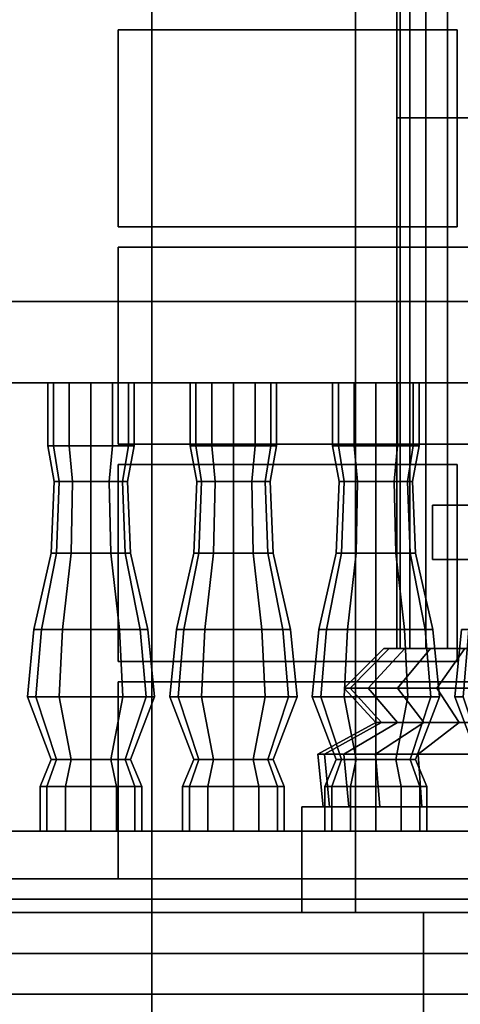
# Model space of a CAD drawing. Header units: metres. Extents: x -34.5 to -0.5, y 0 to 14.7.
# Tile 27 of 74: x -22.195 to -21.546, y 0.765 to 2.215. Entities that reach past the tile are written whole.
import ezdxf

# ---------------------------------------------------------------- set-up
doc = ezdxf.new("R2010")
doc.units = ezdxf.units.M
for name, color, linetype in [('GRANITE', 8, 'Continuous'), ('INTERIOR_FLOOR', 8, 'Continuous'), ('INTERIOR_WALL', 8, 'Continuous'), ('PLASTER', 8, 'Continuous'), ('RUSTIC', 8, 'Continuous'), ('STUCCO', 8, 'Continuous')]:
    doc.layers.add(name, color=color, linetype=linetype)

msp = doc.modelspace()

# ---------------------------------------------------------------- linework, layer by layer
at = {"layer": 'GRANITE'}
for points in [[(-10, 0.84), (-26, 0.84), (-26, 0.9), (-10, 0.9)], [(-26, 0.84), (-10, 0.84), (-10, 0.9), (-26, 0.9)], [(-13, 0), (-23, 0), (-23, 0.9), (-13, 0.9)], [(-23, 0), (-13, 0), (-13, 0.9), (-23, 0.9)], [(-14.4, 0), (-21.6, 0), (-21.6, 0.9), (-14.4, 0.9)], [(-21.6, 0), (-14.4, 0), (-14.4, 0.9), (-21.6, 0.9)]]:
    msp.add_lwpolyline(points, close=True, dxfattribs=at)
at = {"layer": 'INTERIOR_FLOOR'}
for points in [[(-6.45, 0.9), (-29.55, 0.9), (-29.55, 0.92), (-6.45, 0.92)], [(-29.55, 0.9), (-6.45, 0.9), (-6.45, 0.92), (-29.55, 0.92)]]:
    msp.add_lwpolyline(points, close=True, dxfattribs=at)
at = {"layer": 'INTERIOR_WALL'}
for points in [[(-6.45, 0.9), (-29.55, 0.9), (-29.55, 7.6), (-6.45, 7.6)], [(-29.55, 0.9), (-6.45, 0.9), (-6.45, 7.6), (-29.55, 7.6)]]:
    msp.add_lwpolyline(points, close=True, dxfattribs=at)
at = {"layer": 'PLASTER'}
for points in [[(-21.7, 0.9), (-22, 0.9), (-22, 7.9), (-21.7, 7.9)], [(-22, 0.9), (-21.7, 0.9), (-21.7, 7.9), (-22, 7.9)], [(-22, 0.9), (-22.6333, 0.9), (-22.6333, 4.5), (-22, 4.5)], [(-22.6333, 0.9), (-22, 0.9), (-22, 4.5), (-22.6333, 4.5)], [(-21.3667, 0.9), (-22.6333, 0.9), (-22.6333, 4.5), (-21.3667, 4.5)], [(-22.6333, 0.9), (-21.3667, 0.9), (-21.3667, 4.5), (-22.6333, 4.5)], [(-21.3667, 0.9), (-22, 0.9), (-22, 4.5), (-21.3667, 4.5)], [(-22, 0.9), (-21.3667, 0.9), (-21.3667, 4.5), (-22, 4.5)]]:
    msp.add_lwpolyline(points, close=True, dxfattribs=at)
at = {"layer": 'RUSTIC'}
for points in [[(-6, 0), (-30, 0), (-30, 0.9), (-6, 0.9)], [(-30, 0), (-6, 0), (-6, 0.9), (-30, 0.9)], [(-10, 0), (-26, 0), (-26, 0.9), (-10, 0.9)], [(-26, 0), (-10, 0), (-10, 0.9), (-26, 0.9)], [(-14, 0), (-22, 0), (-22, 0.9), (-14, 0.9)], [(-22, 0), (-14, 0), (-14, 0.9), (-22, 0.9)]]:
    msp.add_lwpolyline(points, close=True, dxfattribs=at)
at = {"layer": 'STUCCO'}
for points in [[(-21.6341, 2.0707), (-21.6389, 2.0707), (-21.6389, 2.8525), (-21.6341, 2.8525)], [(-21.6389, 2.0707), (-21.6341, 2.0707), (-21.6341, 2.8525), (-21.6389, 2.8525)], [(-21.6199, 2.0707), (-21.6341, 2.0707), (-21.6341, 2.8525), (-21.6199, 2.8525)], [(-21.6341, 2.0707), (-21.6199, 2.0707), (-21.6199, 2.8525), (-21.6341, 2.8525)], [(-21.5965, 2.0707), (-21.6199, 2.0707), (-21.6199, 2.8525), (-21.5965, 2.8525)], [(-21.6199, 2.0707), (-21.5965, 2.0707), (-21.5965, 2.8525), (-21.6199, 2.8525)], [(-21.5646, 2.0707), (-21.5965, 2.0707), (-21.5965, 2.8525), (-21.5646, 2.8525)], [(-21.5965, 2.0707), (-21.5646, 2.0707), (-21.5646, 2.8525), (-21.5965, 2.8525)], [(-21.525, 2.0707), (-21.5646, 2.0707), (-21.5646, 2.8525), (-21.525, 2.8525)], [(-21.5646, 2.0707), (-21.525, 2.0707), (-21.525, 2.8525), (-21.5646, 2.8525)], [(-21.55, 1.91), (-22.05, 1.91), (-22.05, 2.2), (-21.55, 2.2)], [(-22, 1.91), (-22.05, 1.91), (-22.05, 2.2), (-22, 2.2)], [(-22.05, 1.91), (-21.55, 1.91), (-21.55, 2.2), (-22.05, 2.2)], [(-22.05, 1.91), (-22, 1.91), (-22, 2.2), (-22.05, 2.2)], [(-21.6341, 1.2889), (-21.6389, 1.2889), (-21.6389, 2.0707), (-21.6341, 2.0707)], [(-21.6389, 1.2889), (-21.6341, 1.2889), (-21.6341, 2.0707), (-21.6389, 2.0707)], [(-21.6199, 1.2889), (-21.6341, 1.2889), (-21.6341, 2.0707), (-21.6199, 2.0707)], [(-21.6341, 1.2889), (-21.6199, 1.2889), (-21.6199, 2.0707), (-21.6341, 2.0707)], [(-21.5965, 1.2889), (-21.6199, 1.2889), (-21.6199, 2.0707), (-21.5965, 2.0707)], [(-21.6199, 1.2889), (-21.5965, 1.2889), (-21.5965, 2.0707), (-21.6199, 2.0707)], [(-21.5646, 1.2889), (-21.5965, 1.2889), (-21.5965, 2.0707), (-21.5646, 2.0707)], [(-21.5965, 1.2889), (-21.5646, 1.2889), (-21.5646, 2.0707), (-21.5965, 2.0707)], [(-21.525, 1.2889), (-21.5646, 1.2889), (-21.5646, 2.0707), (-21.525, 2.0707)], [(-21.5646, 1.2889), (-21.525, 1.2889), (-21.525, 2.0707), (-21.5646, 2.0707)], [(-21.3, 1.59), (-22.05, 1.59), (-22.05, 1.88), (-21.3, 1.88)], [(-22, 1.59), (-22.05, 1.59), (-22.05, 1.88), (-22, 1.88)], [(-22.05, 1.59), (-21.3, 1.59), (-21.3, 1.88), (-22.05, 1.88)], [(-22.05, 1.59), (-22, 1.59), (-22, 1.88), (-22.05, 1.88)], [(-20, 1.68), (-25.9, 1.68), (-25.9, 1.8), (-20, 1.8)], [(-25.9, 1.68), (-20, 1.68), (-20, 1.8), (-25.9, 1.8)], [(-22.1452, 1.5876), (-22.1537, 1.5876), (-22.1537, 1.68), (-22.1452, 1.68)], [(-22.1537, 1.5876), (-22.1452, 1.5876), (-22.1452, 1.68), (-22.1537, 1.68)], [(-22.1219, 1.5876), (-22.1452, 1.5876), (-22.1452, 1.68), (-22.1219, 1.68)], [(-22.1452, 1.5876), (-22.1219, 1.5876), (-22.1219, 1.68), (-22.1452, 1.68)], [(-22.09, 1.5876), (-22.1219, 1.5876), (-22.1219, 1.68), (-22.09, 1.68)], [(-22.1219, 1.5876), (-22.09, 1.5876), (-22.09, 1.68), (-22.1219, 1.68)], [(-22.0581, 1.5876), (-22.09, 1.5876), (-22.09, 1.68), (-22.0581, 1.68)], [(-22.09, 1.5876), (-22.0581, 1.5876), (-22.0581, 1.68), (-22.09, 1.68)], [(-22.0348, 1.5876), (-22.0581, 1.5876), (-22.0581, 1.68), (-22.0348, 1.68)], [(-22.0581, 1.5876), (-22.0348, 1.5876), (-22.0348, 1.68), (-22.0581, 1.68)], [(-22.0263, 1.5876), (-22.0348, 1.5876), (-22.0348, 1.68), (-22.0263, 1.68)], [(-22.0348, 1.5876), (-22.0263, 1.5876), (-22.0263, 1.68), (-22.0348, 1.68)], [(-21.9352, 1.5876), (-21.9438, 1.5876), (-21.9438, 1.68), (-21.9352, 1.68)], [(-21.9438, 1.5876), (-21.9352, 1.5876), (-21.9352, 1.68), (-21.9438, 1.68)], [(-21.9119, 1.5876), (-21.9352, 1.5876), (-21.9352, 1.68), (-21.9119, 1.68)], [(-21.9352, 1.5876), (-21.9119, 1.5876), (-21.9119, 1.68), (-21.9352, 1.68)], [(-21.88, 1.5876), (-21.9119, 1.5876), (-21.9119, 1.68), (-21.88, 1.68)], [(-21.9119, 1.5876), (-21.88, 1.5876), (-21.88, 1.68), (-21.9119, 1.68)], [(-21.8481, 1.5876), (-21.88, 1.5876), (-21.88, 1.68), (-21.8481, 1.68)], [(-21.88, 1.5876), (-21.8481, 1.5876), (-21.8481, 1.68), (-21.88, 1.68)], [(-21.8248, 1.5876), (-21.8481, 1.5876), (-21.8481, 1.68), (-21.8248, 1.68)], [(-21.8481, 1.5876), (-21.8248, 1.5876), (-21.8248, 1.68), (-21.8481, 1.68)], [(-21.8163, 1.5876), (-21.8248, 1.5876), (-21.8248, 1.68), (-21.8163, 1.68)], [(-21.8248, 1.5876), (-21.8163, 1.5876), (-21.8163, 1.68), (-21.8248, 1.68)], [(-21.7252, 1.5876), (-21.7338, 1.5876), (-21.7338, 1.68), (-21.7252, 1.68)], [(-21.7338, 1.5876), (-21.7252, 1.5876), (-21.7252, 1.68), (-21.7338, 1.68)], [(-21.7019, 1.5876), (-21.7252, 1.5876), (-21.7252, 1.68), (-21.7019, 1.68)], [(-21.7252, 1.5876), (-21.7019, 1.5876), (-21.7019, 1.68), (-21.7252, 1.68)], [(-21.67, 1.5876), (-21.7019, 1.5876), (-21.7019, 1.68), (-21.67, 1.68)], [(-21.7019, 1.5876), (-21.67, 1.5876), (-21.67, 1.68), (-21.7019, 1.68)], [(-21.6381, 1.5876), (-21.67, 1.5876), (-21.67, 1.68), (-21.6381, 1.68)], [(-21.67, 1.5876), (-21.6381, 1.5876), (-21.6381, 1.68), (-21.67, 1.68)], [(-21.6148, 1.5876), (-21.6381, 1.5876), (-21.6381, 1.68), (-21.6148, 1.68)], [(-21.6381, 1.5876), (-21.6148, 1.5876), (-21.6148, 1.68), (-21.6381, 1.68)], [(-21.6062, 1.5876), (-21.6148, 1.5876), (-21.6148, 1.68), (-21.6062, 1.68)], [(-21.6148, 1.5876), (-21.6062, 1.5876), (-21.6062, 1.68), (-21.6148, 1.68)], [(-22.1368, 1.5348), (-22.144, 1.5348), (-22.1537, 1.5876), (-22.1452, 1.5876)], [(-22.144, 1.5348), (-22.1368, 1.5348), (-22.1452, 1.5876), (-22.1537, 1.5876)], [(-22.117, 1.5348), (-22.1368, 1.5348), (-22.1452, 1.5876), (-22.1219, 1.5876)], [(-22.1368, 1.5348), (-22.117, 1.5348), (-22.1219, 1.5876), (-22.1452, 1.5876)], [(-22.09, 1.5348), (-22.117, 1.5348), (-22.1219, 1.5876), (-22.09, 1.5876)], [(-22.117, 1.5348), (-22.09, 1.5348), (-22.09, 1.5876), (-22.1219, 1.5876)], [(-22.063, 1.5348), (-22.09, 1.5348), (-22.09, 1.5876), (-22.0581, 1.5876)], [(-22.09, 1.5348), (-22.063, 1.5348), (-22.0581, 1.5876), (-22.09, 1.5876)], [(-22.0432, 1.5348), (-22.063, 1.5348), (-22.0581, 1.5876), (-22.0348, 1.5876)], [(-22.063, 1.5348), (-22.0432, 1.5348), (-22.0348, 1.5876), (-22.0581, 1.5876)], [(-22.036, 1.5348), (-22.0432, 1.5348), (-22.0348, 1.5876), (-22.0263, 1.5876)], [(-22.0432, 1.5348), (-22.036, 1.5348), (-22.0263, 1.5876), (-22.0348, 1.5876)], [(-21.9268, 1.5348), (-21.934, 1.5348), (-21.9438, 1.5876), (-21.9352, 1.5876)], [(-21.934, 1.5348), (-21.9268, 1.5348), (-21.9352, 1.5876), (-21.9438, 1.5876)], [(-21.907, 1.5348), (-21.9268, 1.5348), (-21.9352, 1.5876), (-21.9119, 1.5876)], [(-21.9268, 1.5348), (-21.907, 1.5348), (-21.9119, 1.5876), (-21.9352, 1.5876)], [(-21.88, 1.5348), (-21.907, 1.5348), (-21.9119, 1.5876), (-21.88, 1.5876)], [(-21.907, 1.5348), (-21.88, 1.5348), (-21.88, 1.5876), (-21.9119, 1.5876)], [(-21.853, 1.5348), (-21.88, 1.5348), (-21.88, 1.5876), (-21.8481, 1.5876)], [(-21.88, 1.5348), (-21.853, 1.5348), (-21.8481, 1.5876), (-21.88, 1.5876)], [(-21.8332, 1.5348), (-21.853, 1.5348), (-21.8481, 1.5876), (-21.8248, 1.5876)], [(-21.853, 1.5348), (-21.8332, 1.5348), (-21.8248, 1.5876), (-21.8481, 1.5876)], [(-21.826, 1.5348), (-21.8332, 1.5348), (-21.8248, 1.5876), (-21.8163, 1.5876)], [(-21.8332, 1.5348), (-21.826, 1.5348), (-21.8163, 1.5876), (-21.8248, 1.5876)], [(-21.7168, 1.5348), (-21.724, 1.5348), (-21.7338, 1.5876), (-21.7252, 1.5876)], [(-21.724, 1.5348), (-21.7168, 1.5348), (-21.7252, 1.5876), (-21.7338, 1.5876)], [(-21.697, 1.5348), (-21.7168, 1.5348), (-21.7252, 1.5876), (-21.7019, 1.5876)], [(-21.7168, 1.5348), (-21.697, 1.5348), (-21.7019, 1.5876), (-21.7252, 1.5876)], [(-21.67, 1.5348), (-21.697, 1.5348), (-21.7019, 1.5876), (-21.67, 1.5876)], [(-21.697, 1.5348), (-21.67, 1.5348), (-21.67, 1.5876), (-21.7019, 1.5876)], [(-21.643, 1.5348), (-21.67, 1.5348), (-21.67, 1.5876), (-21.6381, 1.5876)], [(-21.67, 1.5348), (-21.643, 1.5348), (-21.6381, 1.5876), (-21.67, 1.5876)], [(-21.6232, 1.5348), (-21.643, 1.5348), (-21.6381, 1.5876), (-21.6148, 1.5876)], [(-21.643, 1.5348), (-21.6232, 1.5348), (-21.6148, 1.5876), (-21.6381, 1.5876)], [(-21.616, 1.5348), (-21.6232, 1.5348), (-21.6148, 1.5876), (-21.6062, 1.5876)], [(-21.6232, 1.5348), (-21.616, 1.5348), (-21.6062, 1.5876), (-21.6148, 1.5876)], [(-21.55, 1.27), (-22.05, 1.27), (-22.05, 1.56), (-21.55, 1.56)], [(-22, 1.27), (-22.05, 1.27), (-22.05, 1.56), (-22, 1.56)], [(-22.05, 1.27), (-21.55, 1.27), (-21.55, 1.56), (-22.05, 1.56)], [(-22.05, 1.27), (-22, 1.27), (-22, 1.56), (-22.05, 1.56)], [(-22.1407, 1.4292), (-22.1485, 1.4292), (-22.144, 1.5348), (-22.1368, 1.5348)], [(-22.1485, 1.4292), (-22.1407, 1.4292), (-22.1368, 1.5348), (-22.144, 1.5348)], [(-22.1193, 1.4292), (-22.1407, 1.4292), (-22.1368, 1.5348), (-22.117, 1.5348)], [(-22.1407, 1.4292), (-22.1193, 1.4292), (-22.117, 1.5348), (-22.1368, 1.5348)], [(-22.09, 1.4292), (-22.1193, 1.4292), (-22.117, 1.5348), (-22.09, 1.5348)], [(-22.1193, 1.4292), (-22.09, 1.4292), (-22.09, 1.5348), (-22.117, 1.5348)], [(-22.0607, 1.4292), (-22.09, 1.4292), (-22.09, 1.5348), (-22.063, 1.5348)], [(-22.09, 1.4292), (-22.0607, 1.4292), (-22.063, 1.5348), (-22.09, 1.5348)], [(-22.0393, 1.4292), (-22.0607, 1.4292), (-22.063, 1.5348), (-22.0432, 1.5348)], [(-22.0607, 1.4292), (-22.0393, 1.4292), (-22.0432, 1.5348), (-22.063, 1.5348)], [(-22.0315, 1.4292), (-22.0393, 1.4292), (-22.0432, 1.5348), (-22.036, 1.5348)], [(-22.0393, 1.4292), (-22.0315, 1.4292), (-22.036, 1.5348), (-22.0432, 1.5348)], [(-21.9307, 1.4292), (-21.9385, 1.4292), (-21.934, 1.5348), (-21.9268, 1.5348)], [(-21.9385, 1.4292), (-21.9307, 1.4292), (-21.9268, 1.5348), (-21.934, 1.5348)], [(-21.9093, 1.4292), (-21.9307, 1.4292), (-21.9268, 1.5348), (-21.907, 1.5348)], [(-21.9307, 1.4292), (-21.9093, 1.4292), (-21.907, 1.5348), (-21.9268, 1.5348)], [(-21.88, 1.4292), (-21.9093, 1.4292), (-21.907, 1.5348), (-21.88, 1.5348)], [(-21.9093, 1.4292), (-21.88, 1.4292), (-21.88, 1.5348), (-21.907, 1.5348)], [(-21.8508, 1.4292), (-21.88, 1.4292), (-21.88, 1.5348), (-21.853, 1.5348)], [(-21.88, 1.4292), (-21.8508, 1.4292), (-21.853, 1.5348), (-21.88, 1.5348)], [(-21.8293, 1.4292), (-21.8508, 1.4292), (-21.853, 1.5348), (-21.8332, 1.5348)], [(-21.8508, 1.4292), (-21.8293, 1.4292), (-21.8332, 1.5348), (-21.853, 1.5348)], [(-21.8215, 1.4292), (-21.8293, 1.4292), (-21.8332, 1.5348), (-21.826, 1.5348)], [(-21.8293, 1.4292), (-21.8215, 1.4292), (-21.826, 1.5348), (-21.8332, 1.5348)], [(-21.7207, 1.4292), (-21.7285, 1.4292), (-21.724, 1.5348), (-21.7168, 1.5348)], [(-21.7285, 1.4292), (-21.7207, 1.4292), (-21.7168, 1.5348), (-21.724, 1.5348)], [(-21.6992, 1.4292), (-21.7207, 1.4292), (-21.7168, 1.5348), (-21.697, 1.5348)], [(-21.7207, 1.4292), (-21.6992, 1.4292), (-21.697, 1.5348), (-21.7168, 1.5348)], [(-21.67, 1.4292), (-21.6992, 1.4292), (-21.697, 1.5348), (-21.67, 1.5348)], [(-21.6992, 1.4292), (-21.67, 1.4292), (-21.67, 1.5348), (-21.697, 1.5348)], [(-21.6408, 1.4292), (-21.67, 1.4292), (-21.67, 1.5348), (-21.643, 1.5348)], [(-21.67, 1.4292), (-21.6408, 1.4292), (-21.643, 1.5348), (-21.67, 1.5348)], [(-21.6193, 1.4292), (-21.6408, 1.4292), (-21.643, 1.5348), (-21.6232, 1.5348)], [(-21.6408, 1.4292), (-21.6193, 1.4292), (-21.6232, 1.5348), (-21.643, 1.5348)], [(-21.6115, 1.4292), (-21.6193, 1.4292), (-21.6232, 1.5348), (-21.616, 1.5348)], [(-21.6193, 1.4292), (-21.6115, 1.4292), (-21.616, 1.5348), (-21.6232, 1.5348)], [(-19.7467, 1.42), (-21.5867, 1.42), (-21.5867, 1.5), (-19.7467, 1.5)], [(-21.5867, 1.42), (-19.7467, 1.42), (-19.7467, 1.5), (-21.5867, 1.5)], [(-19.7467, 1.42), (-21.5867, 1.42), (-21.5867, 1.5), (-19.7467, 1.5)], [(-21.5867, 1.42), (-19.7467, 1.42), (-19.7467, 1.5), (-21.5867, 1.5)], [(-22.1627, 1.317), (-22.174, 1.317), (-22.1485, 1.4292), (-22.1407, 1.4292)], [(-22.174, 1.317), (-22.1627, 1.317), (-22.1407, 1.4292), (-22.1485, 1.4292)], [(-22.132, 1.317), (-22.1627, 1.317), (-22.1407, 1.4292), (-22.1193, 1.4292)], [(-22.1627, 1.317), (-22.132, 1.317), (-22.1193, 1.4292), (-22.1407, 1.4292)], [(-22.09, 1.317), (-22.132, 1.317), (-22.1193, 1.4292), (-22.09, 1.4292)], [(-22.132, 1.317), (-22.09, 1.317), (-22.09, 1.4292), (-22.1193, 1.4292)], [(-22.048, 1.317), (-22.09, 1.317), (-22.09, 1.4292), (-22.0607, 1.4292)], [(-22.09, 1.317), (-22.048, 1.317), (-22.0607, 1.4292), (-22.09, 1.4292)], [(-22.0173, 1.317), (-22.048, 1.317), (-22.0607, 1.4292), (-22.0393, 1.4292)], [(-22.048, 1.317), (-22.0173, 1.317), (-22.0393, 1.4292), (-22.0607, 1.4292)], [(-22.006, 1.317), (-22.0173, 1.317), (-22.0393, 1.4292), (-22.0315, 1.4292)], [(-22.0173, 1.317), (-22.006, 1.317), (-22.0315, 1.4292), (-22.0393, 1.4292)], [(-21.9528, 1.317), (-21.964, 1.317), (-21.9385, 1.4292), (-21.9307, 1.4292)], [(-21.964, 1.317), (-21.9528, 1.317), (-21.9307, 1.4292), (-21.9385, 1.4292)], [(-21.922, 1.317), (-21.9528, 1.317), (-21.9307, 1.4292), (-21.9093, 1.4292)], [(-21.9528, 1.317), (-21.922, 1.317), (-21.9093, 1.4292), (-21.9307, 1.4292)], [(-21.88, 1.317), (-21.922, 1.317), (-21.9093, 1.4292), (-21.88, 1.4292)], [(-21.922, 1.317), (-21.88, 1.317), (-21.88, 1.4292), (-21.9093, 1.4292)], [(-21.838, 1.317), (-21.88, 1.317), (-21.88, 1.4292), (-21.8508, 1.4292)], [(-21.88, 1.317), (-21.838, 1.317), (-21.8508, 1.4292), (-21.88, 1.4292)], [(-21.8072, 1.317), (-21.838, 1.317), (-21.8508, 1.4292), (-21.8293, 1.4292)], [(-21.838, 1.317), (-21.8072, 1.317), (-21.8293, 1.4292), (-21.8508, 1.4292)], [(-21.796, 1.317), (-21.8072, 1.317), (-21.8293, 1.4292), (-21.8215, 1.4292)], [(-21.8072, 1.317), (-21.796, 1.317), (-21.8215, 1.4292), (-21.8293, 1.4292)], [(-21.7428, 1.317), (-21.754, 1.317), (-21.7285, 1.4292), (-21.7207, 1.4292)], [(-21.754, 1.317), (-21.7428, 1.317), (-21.7207, 1.4292), (-21.7285, 1.4292)], [(-21.712, 1.317), (-21.7428, 1.317), (-21.7207, 1.4292), (-21.6992, 1.4292)], [(-21.7428, 1.317), (-21.712, 1.317), (-21.6992, 1.4292), (-21.7207, 1.4292)], [(-21.67, 1.317), (-21.712, 1.317), (-21.6992, 1.4292), (-21.67, 1.4292)], [(-21.712, 1.317), (-21.67, 1.317), (-21.67, 1.4292), (-21.6992, 1.4292)], [(-21.628, 1.317), (-21.67, 1.317), (-21.67, 1.4292), (-21.6408, 1.4292)], [(-21.67, 1.317), (-21.628, 1.317), (-21.6408, 1.4292), (-21.67, 1.4292)], [(-21.5972, 1.317), (-21.628, 1.317), (-21.6408, 1.4292), (-21.6193, 1.4292)], [(-21.628, 1.317), (-21.5972, 1.317), (-21.6193, 1.4292), (-21.6408, 1.4292)], [(-21.586, 1.317), (-21.5972, 1.317), (-21.6193, 1.4292), (-21.6115, 1.4292)], [(-21.5972, 1.317), (-21.586, 1.317), (-21.6115, 1.4292), (-21.6193, 1.4292)], [(-22.1712, 1.218), (-22.1837, 1.218), (-22.174, 1.317), (-22.1627, 1.317)], [(-22.1837, 1.218), (-22.1712, 1.218), (-22.1627, 1.317), (-22.174, 1.317)], [(-22.1369, 1.218), (-22.1712, 1.218), (-22.1627, 1.317), (-22.132, 1.317)], [(-22.1712, 1.218), (-22.1369, 1.218), (-22.132, 1.317), (-22.1627, 1.317)], [(-22.09, 1.218), (-22.1369, 1.218), (-22.132, 1.317), (-22.09, 1.317)], [(-22.1369, 1.218), (-22.09, 1.218), (-22.09, 1.317), (-22.132, 1.317)], [(-22.0431, 1.218), (-22.09, 1.218), (-22.09, 1.317), (-22.048, 1.317)], [(-22.09, 1.218), (-22.0431, 1.218), (-22.048, 1.317), (-22.09, 1.317)], [(-22.0088, 1.218), (-22.0431, 1.218), (-22.048, 1.317), (-22.0173, 1.317)], [(-22.0431, 1.218), (-22.0088, 1.218), (-22.0173, 1.317), (-22.048, 1.317)], [(-21.9962, 1.218), (-22.0088, 1.218), (-22.0173, 1.317), (-22.006, 1.317)], [(-22.0088, 1.218), (-21.9962, 1.218), (-22.006, 1.317), (-22.0173, 1.317)], [(-21.9612, 1.218), (-21.9737, 1.218), (-21.964, 1.317), (-21.9528, 1.317)], [(-21.9737, 1.218), (-21.9612, 1.218), (-21.9528, 1.317), (-21.964, 1.317)], [(-21.9269, 1.218), (-21.9612, 1.218), (-21.9528, 1.317), (-21.922, 1.317)], [(-21.9612, 1.218), (-21.9269, 1.218), (-21.922, 1.317), (-21.9528, 1.317)], [(-21.88, 1.218), (-21.9269, 1.218), (-21.922, 1.317), (-21.88, 1.317)], [(-21.9269, 1.218), (-21.88, 1.218), (-21.88, 1.317), (-21.922, 1.317)], [(-21.8331, 1.218), (-21.88, 1.218), (-21.88, 1.317), (-21.838, 1.317)], [(-21.88, 1.218), (-21.8331, 1.218), (-21.838, 1.317), (-21.88, 1.317)], [(-21.7988, 1.218), (-21.8331, 1.218), (-21.838, 1.317), (-21.8072, 1.317)], [(-21.8331, 1.218), (-21.7988, 1.218), (-21.8072, 1.317), (-21.838, 1.317)], [(-21.7862, 1.218), (-21.7988, 1.218), (-21.8072, 1.317), (-21.796, 1.317)], [(-21.7988, 1.218), (-21.7862, 1.218), (-21.796, 1.317), (-21.8072, 1.317)], [(-21.7512, 1.218), (-21.7638, 1.218), (-21.754, 1.317), (-21.7428, 1.317)], [(-21.7638, 1.218), (-21.7512, 1.218), (-21.7428, 1.317), (-21.754, 1.317)], [(-21.7169, 1.218), (-21.7512, 1.218), (-21.7428, 1.317), (-21.712, 1.317)], [(-21.7512, 1.218), (-21.7169, 1.218), (-21.712, 1.317), (-21.7428, 1.317)], [(-21.67, 1.218), (-21.7169, 1.218), (-21.712, 1.317), (-21.67, 1.317)], [(-21.7169, 1.218), (-21.67, 1.218), (-21.67, 1.317), (-21.712, 1.317)], [(-21.6231, 1.218), (-21.67, 1.218), (-21.67, 1.317), (-21.628, 1.317)], [(-21.67, 1.218), (-21.6231, 1.218), (-21.628, 1.317), (-21.67, 1.317)], [(-21.5888, 1.218), (-21.6231, 1.218), (-21.628, 1.317), (-21.5972, 1.317)], [(-21.6231, 1.218), (-21.5888, 1.218), (-21.5972, 1.317), (-21.628, 1.317)], [(-21.5763, 1.218), (-21.5888, 1.218), (-21.5972, 1.317), (-21.586, 1.317)], [(-21.5888, 1.218), (-21.5763, 1.218), (-21.586, 1.317), (-21.5972, 1.317)], [(-21.5412, 1.218), (-21.5538, 1.218), (-21.544, 1.317), (-21.5328, 1.317)], [(-21.5538, 1.218), (-21.5412, 1.218), (-21.5328, 1.317), (-21.544, 1.317)], [(-21.7077, 1.2306), (-21.7167, 1.2306), (-21.6583, 1.2889), (-21.6505, 1.2889)], [(-21.7167, 1.2306), (-21.7077, 1.2306), (-21.6505, 1.2889), (-21.6583, 1.2889)], [(-21.6811, 1.2306), (-21.7077, 1.2306), (-21.6505, 1.2889), (-21.6273, 1.2889)], [(-21.7077, 1.2306), (-21.6811, 1.2306), (-21.6273, 1.2889), (-21.6505, 1.2889)], [(-21.638, 1.2306), (-21.6811, 1.2306), (-21.6273, 1.2889), (-21.5895, 1.2889)], [(-21.6811, 1.2306), (-21.638, 1.2306), (-21.5895, 1.2889), (-21.6273, 1.2889)], [(-21.58, 1.2306), (-21.638, 1.2306), (-21.5895, 1.2889), (-21.5387, 1.2889)], [(-21.638, 1.2306), (-21.58, 1.2306), (-21.5387, 1.2889), (-21.5895, 1.2889)], [(-21.5093, 1.2306), (-21.58, 1.2306), (-21.5387, 1.2889), (-21.4769, 1.2889)], [(-21.58, 1.2306), (-21.5093, 1.2306), (-21.4769, 1.2889), (-21.5387, 1.2889)], [(-21.3, 0.95), (-22.05, 0.95), (-22.05, 1.24), (-21.3, 1.24)], [(-22, 0.95), (-22.05, 0.95), (-22.05, 1.24), (-22, 1.24)], [(-22.05, 0.95), (-21.3, 0.95), (-21.3, 1.24), (-22.05, 1.24)], [(-22.05, 0.95), (-22, 0.95), (-22, 1.24), (-22.05, 1.24)], [(-22.1407, 1.1256), (-22.1485, 1.1256), (-22.1837, 1.218), (-22.1712, 1.218)], [(-22.1485, 1.1256), (-22.1407, 1.1256), (-22.1712, 1.218), (-22.1837, 1.218)], [(-22.1193, 1.1256), (-22.1407, 1.1256), (-22.1712, 1.218), (-22.1369, 1.218)], [(-22.1407, 1.1256), (-22.1193, 1.1256), (-22.1369, 1.218), (-22.1712, 1.218)], [(-22.09, 1.1256), (-22.1193, 1.1256), (-22.1369, 1.218), (-22.09, 1.218)], [(-22.1193, 1.1256), (-22.09, 1.1256), (-22.09, 1.218), (-22.1369, 1.218)], [(-22.0607, 1.1256), (-22.09, 1.1256), (-22.09, 1.218), (-22.0431, 1.218)], [(-22.09, 1.1256), (-22.0607, 1.1256), (-22.0431, 1.218), (-22.09, 1.218)], [(-22.0393, 1.1256), (-22.0607, 1.1256), (-22.0431, 1.218), (-22.0088, 1.218)], [(-22.0607, 1.1256), (-22.0393, 1.1256), (-22.0088, 1.218), (-22.0431, 1.218)], [(-22.0315, 1.1256), (-22.0393, 1.1256), (-22.0088, 1.218), (-21.9962, 1.218)], [(-22.0393, 1.1256), (-22.0315, 1.1256), (-21.9962, 1.218), (-22.0088, 1.218)], [(-21.9307, 1.1256), (-21.9385, 1.1256), (-21.9737, 1.218), (-21.9612, 1.218)], [(-21.9385, 1.1256), (-21.9307, 1.1256), (-21.9612, 1.218), (-21.9737, 1.218)], [(-21.9093, 1.1256), (-21.9307, 1.1256), (-21.9612, 1.218), (-21.9269, 1.218)], [(-21.9307, 1.1256), (-21.9093, 1.1256), (-21.9269, 1.218), (-21.9612, 1.218)], [(-21.88, 1.1256), (-21.9093, 1.1256), (-21.9269, 1.218), (-21.88, 1.218)], [(-21.9093, 1.1256), (-21.88, 1.1256), (-21.88, 1.218), (-21.9269, 1.218)], [(-21.8508, 1.1256), (-21.88, 1.1256), (-21.88, 1.218), (-21.8331, 1.218)], [(-21.88, 1.1256), (-21.8508, 1.1256), (-21.8331, 1.218), (-21.88, 1.218)], [(-21.8293, 1.1256), (-21.8508, 1.1256), (-21.8331, 1.218), (-21.7988, 1.218)], [(-21.8508, 1.1256), (-21.8293, 1.1256), (-21.7988, 1.218), (-21.8331, 1.218)], [(-21.8215, 1.1256), (-21.8293, 1.1256), (-21.7988, 1.218), (-21.7862, 1.218)], [(-21.8293, 1.1256), (-21.8215, 1.1256), (-21.7862, 1.218), (-21.7988, 1.218)], [(-21.7207, 1.1256), (-21.7285, 1.1256), (-21.7638, 1.218), (-21.7512, 1.218)], [(-21.7285, 1.1256), (-21.7207, 1.1256), (-21.7512, 1.218), (-21.7638, 1.218)], [(-21.6992, 1.1256), (-21.7207, 1.1256), (-21.7512, 1.218), (-21.7169, 1.218)], [(-21.7207, 1.1256), (-21.6992, 1.1256), (-21.7169, 1.218), (-21.7512, 1.218)], [(-21.67, 1.1256), (-21.6992, 1.1256), (-21.7169, 1.218), (-21.67, 1.218)], [(-21.6992, 1.1256), (-21.67, 1.1256), (-21.67, 1.218), (-21.7169, 1.218)], [(-21.6619, 1.18), (-21.67, 1.18), (-21.7167, 1.2306), (-21.7077, 1.2306)], [(-21.67, 1.18), (-21.6619, 1.18), (-21.7077, 1.2306), (-21.7167, 1.2306)], [(-21.638, 1.18), (-21.6619, 1.18), (-21.7077, 1.2306), (-21.6811, 1.2306)], [(-21.6619, 1.18), (-21.638, 1.18), (-21.6811, 1.2306), (-21.7077, 1.2306)], [(-21.5992, 1.18), (-21.638, 1.18), (-21.6811, 1.2306), (-21.638, 1.2306)], [(-21.638, 1.18), (-21.5992, 1.18), (-21.638, 1.2306), (-21.6811, 1.2306)], [(-21.6408, 1.1256), (-21.67, 1.1256), (-21.67, 1.218), (-21.6231, 1.218)], [(-21.67, 1.1256), (-21.6408, 1.1256), (-21.6231, 1.218), (-21.67, 1.218)], [(-21.6193, 1.1256), (-21.6408, 1.1256), (-21.6231, 1.218), (-21.5888, 1.218)], [(-21.6408, 1.1256), (-21.6193, 1.1256), (-21.5888, 1.218), (-21.6231, 1.218)], [(-21.547, 1.18), (-21.5992, 1.18), (-21.638, 1.2306), (-21.58, 1.2306)], [(-21.5992, 1.18), (-21.547, 1.18), (-21.58, 1.2306), (-21.638, 1.2306)], [(-21.6115, 1.1256), (-21.6193, 1.1256), (-21.5888, 1.218), (-21.5763, 1.218)], [(-21.6193, 1.1256), (-21.6115, 1.1256), (-21.5763, 1.218), (-21.5888, 1.218)], [(-21.4833, 1.18), (-21.547, 1.18), (-21.58, 1.2306), (-21.5093, 1.2306)], [(-21.547, 1.18), (-21.4833, 1.18), (-21.5093, 1.2306), (-21.58, 1.2306)], [(-21.5107, 1.1256), (-21.5185, 1.1256), (-21.5538, 1.218), (-21.5412, 1.218)], [(-21.5185, 1.1256), (-21.5107, 1.1256), (-21.5412, 1.218), (-21.5538, 1.218)], [(-21.7458, 1.1333), (-21.7556, 1.1333), (-21.67, 1.18), (-21.6619, 1.18)], [(-21.7556, 1.1333), (-21.7458, 1.1333), (-21.6619, 1.18), (-21.67, 1.18)], [(-21.7171, 1.1333), (-21.7458, 1.1333), (-21.6619, 1.18), (-21.638, 1.18)], [(-21.7458, 1.1333), (-21.7171, 1.1333), (-21.638, 1.18), (-21.6619, 1.18)], [(-21.6703, 1.1333), (-21.7171, 1.1333), (-21.638, 1.18), (-21.5992, 1.18)], [(-21.7171, 1.1333), (-21.6703, 1.1333), (-21.5992, 1.18), (-21.638, 1.18)], [(-21.6075, 1.1333), (-21.6703, 1.1333), (-21.5992, 1.18), (-21.547, 1.18)], [(-21.6703, 1.1333), (-21.6075, 1.1333), (-21.547, 1.18), (-21.5992, 1.18)], [(-21.5309, 1.1333), (-21.6075, 1.1333), (-21.547, 1.18), (-21.4833, 1.18)], [(-21.6075, 1.1333), (-21.5309, 1.1333), (-21.4833, 1.18), (-21.547, 1.18)], [(-21.7382, 1.0556), (-21.7478, 1.0556), (-21.7556, 1.1333), (-21.7458, 1.1333)], [(-21.7478, 1.0556), (-21.7382, 1.0556), (-21.7458, 1.1333), (-21.7556, 1.1333)], [(-21.7099, 1.0556), (-21.7382, 1.0556), (-21.7458, 1.1333), (-21.7171, 1.1333)], [(-21.7382, 1.0556), (-21.7099, 1.0556), (-21.7171, 1.1333), (-21.7458, 1.1333)], [(-21.6639, 1.0556), (-21.7099, 1.0556), (-21.7171, 1.1333), (-21.6703, 1.1333)], [(-21.7099, 1.0556), (-21.6639, 1.0556), (-21.6703, 1.1333), (-21.7171, 1.1333)], [(-21.602, 1.0556), (-21.6639, 1.0556), (-21.6703, 1.1333), (-21.6075, 1.1333)], [(-21.6639, 1.0556), (-21.602, 1.0556), (-21.6075, 1.1333), (-21.6703, 1.1333)], [(-21.5266, 1.0556), (-21.602, 1.0556), (-21.6075, 1.1333), (-21.5309, 1.1333)], [(-21.602, 1.0556), (-21.5266, 1.0556), (-21.5309, 1.1333), (-21.6075, 1.1333)], [(-22.1549, 1.086), (-22.165, 1.086), (-22.1485, 1.1256), (-22.1407, 1.1256)], [(-22.165, 1.086), (-22.1549, 1.086), (-22.1407, 1.1256), (-22.1485, 1.1256)], [(-22.1275, 1.086), (-22.1549, 1.086), (-22.1407, 1.1256), (-22.1193, 1.1256)], [(-22.1549, 1.086), (-22.1275, 1.086), (-22.1193, 1.1256), (-22.1407, 1.1256)], [(-22.09, 1.086), (-22.1275, 1.086), (-22.1193, 1.1256), (-22.09, 1.1256)], [(-22.1275, 1.086), (-22.09, 1.086), (-22.09, 1.1256), (-22.1193, 1.1256)], [(-22.0525, 1.086), (-22.09, 1.086), (-22.09, 1.1256), (-22.0607, 1.1256)], [(-22.09, 1.086), (-22.0525, 1.086), (-22.0607, 1.1256), (-22.09, 1.1256)], [(-22.0251, 1.086), (-22.0525, 1.086), (-22.0607, 1.1256), (-22.0393, 1.1256)], [(-22.0525, 1.086), (-22.0251, 1.086), (-22.0393, 1.1256), (-22.0607, 1.1256)], [(-22.015, 1.086), (-22.0251, 1.086), (-22.0393, 1.1256), (-22.0315, 1.1256)], [(-22.0251, 1.086), (-22.015, 1.086), (-22.0315, 1.1256), (-22.0393, 1.1256)], [(-21.9449, 1.086), (-21.955, 1.086), (-21.9385, 1.1256), (-21.9307, 1.1256)], [(-21.955, 1.086), (-21.9449, 1.086), (-21.9307, 1.1256), (-21.9385, 1.1256)], [(-21.9175, 1.086), (-21.9449, 1.086), (-21.9307, 1.1256), (-21.9093, 1.1256)], [(-21.9449, 1.086), (-21.9175, 1.086), (-21.9093, 1.1256), (-21.9307, 1.1256)], [(-21.88, 1.086), (-21.9175, 1.086), (-21.9093, 1.1256), (-21.88, 1.1256)], [(-21.9175, 1.086), (-21.88, 1.086), (-21.88, 1.1256), (-21.9093, 1.1256)], [(-21.8425, 1.086), (-21.88, 1.086), (-21.88, 1.1256), (-21.8508, 1.1256)], [(-21.88, 1.086), (-21.8425, 1.086), (-21.8508, 1.1256), (-21.88, 1.1256)], [(-21.815, 1.086), (-21.8425, 1.086), (-21.8508, 1.1256), (-21.8293, 1.1256)], [(-21.8425, 1.086), (-21.815, 1.086), (-21.8293, 1.1256), (-21.8508, 1.1256)], [(-21.805, 1.086), (-21.815, 1.086), (-21.8293, 1.1256), (-21.8215, 1.1256)], [(-21.815, 1.086), (-21.805, 1.086), (-21.8215, 1.1256), (-21.8293, 1.1256)], [(-21.735, 1.086), (-21.745, 1.086), (-21.7285, 1.1256), (-21.7207, 1.1256)], [(-21.745, 1.086), (-21.735, 1.086), (-21.7207, 1.1256), (-21.7285, 1.1256)], [(-21.7075, 1.086), (-21.735, 1.086), (-21.7207, 1.1256), (-21.6992, 1.1256)], [(-21.735, 1.086), (-21.7075, 1.086), (-21.6992, 1.1256), (-21.7207, 1.1256)], [(-21.67, 1.086), (-21.7075, 1.086), (-21.6992, 1.1256), (-21.67, 1.1256)], [(-21.7075, 1.086), (-21.67, 1.086), (-21.67, 1.1256), (-21.6992, 1.1256)], [(-21.6325, 1.086), (-21.67, 1.086), (-21.67, 1.1256), (-21.6408, 1.1256)], [(-21.67, 1.086), (-21.6325, 1.086), (-21.6408, 1.1256), (-21.67, 1.1256)], [(-21.605, 1.086), (-21.6325, 1.086), (-21.6408, 1.1256), (-21.6193, 1.1256)], [(-21.6325, 1.086), (-21.605, 1.086), (-21.6193, 1.1256), (-21.6408, 1.1256)], [(-21.595, 1.086), (-21.605, 1.086), (-21.6193, 1.1256), (-21.6115, 1.1256)], [(-21.605, 1.086), (-21.595, 1.086), (-21.6115, 1.1256), (-21.6193, 1.1256)], [(-22.1549, 1.02), (-22.165, 1.02), (-22.165, 1.086), (-22.1549, 1.086)], [(-22.165, 1.02), (-22.1549, 1.02), (-22.1549, 1.086), (-22.165, 1.086)], [(-22.1275, 1.02), (-22.1549, 1.02), (-22.1549, 1.086), (-22.1275, 1.086)], [(-22.1549, 1.02), (-22.1275, 1.02), (-22.1275, 1.086), (-22.1549, 1.086)], [(-22.09, 1.02), (-22.1275, 1.02), (-22.1275, 1.086), (-22.09, 1.086)], [(-22.1275, 1.02), (-22.09, 1.02), (-22.09, 1.086), (-22.1275, 1.086)], [(-22.0525, 1.02), (-22.09, 1.02), (-22.09, 1.086), (-22.0525, 1.086)], [(-22.09, 1.02), (-22.0525, 1.02), (-22.0525, 1.086), (-22.09, 1.086)], [(-22.0251, 1.02), (-22.0525, 1.02), (-22.0525, 1.086), (-22.0251, 1.086)], [(-22.0525, 1.02), (-22.0251, 1.02), (-22.0251, 1.086), (-22.0525, 1.086)], [(-22.015, 1.02), (-22.0251, 1.02), (-22.0251, 1.086), (-22.015, 1.086)], [(-22.0251, 1.02), (-22.015, 1.02), (-22.015, 1.086), (-22.0251, 1.086)], [(-21.9449, 1.02), (-21.955, 1.02), (-21.955, 1.086), (-21.9449, 1.086)], [(-21.955, 1.02), (-21.9449, 1.02), (-21.9449, 1.086), (-21.955, 1.086)], [(-21.9175, 1.02), (-21.9449, 1.02), (-21.9449, 1.086), (-21.9175, 1.086)], [(-21.9449, 1.02), (-21.9175, 1.02), (-21.9175, 1.086), (-21.9449, 1.086)], [(-21.88, 1.02), (-21.9175, 1.02), (-21.9175, 1.086), (-21.88, 1.086)], [(-21.9175, 1.02), (-21.88, 1.02), (-21.88, 1.086), (-21.9175, 1.086)], [(-21.8425, 1.02), (-21.88, 1.02), (-21.88, 1.086), (-21.8425, 1.086)], [(-21.88, 1.02), (-21.8425, 1.02), (-21.8425, 1.086), (-21.88, 1.086)], [(-21.815, 1.02), (-21.8425, 1.02), (-21.8425, 1.086), (-21.815, 1.086)], [(-21.8425, 1.02), (-21.815, 1.02), (-21.815, 1.086), (-21.8425, 1.086)], [(-21.805, 1.02), (-21.815, 1.02), (-21.815, 1.086), (-21.805, 1.086)], [(-21.815, 1.02), (-21.805, 1.02), (-21.805, 1.086), (-21.815, 1.086)], [(-21.735, 1.02), (-21.745, 1.02), (-21.745, 1.086), (-21.735, 1.086)], [(-21.745, 1.02), (-21.735, 1.02), (-21.735, 1.086), (-21.745, 1.086)], [(-21.7075, 1.02), (-21.735, 1.02), (-21.735, 1.086), (-21.7075, 1.086)], [(-21.735, 1.02), (-21.7075, 1.02), (-21.7075, 1.086), (-21.735, 1.086)], [(-21.67, 1.02), (-21.7075, 1.02), (-21.7075, 1.086), (-21.67, 1.086)], [(-21.7075, 1.02), (-21.67, 1.02), (-21.67, 1.086), (-21.7075, 1.086)], [(-21.6325, 1.02), (-21.67, 1.02), (-21.67, 1.086), (-21.6325, 1.086)], [(-21.67, 1.02), (-21.6325, 1.02), (-21.6325, 1.086), (-21.67, 1.086)], [(-21.605, 1.02), (-21.6325, 1.02), (-21.6325, 1.086), (-21.605, 1.086)], [(-21.6325, 1.02), (-21.605, 1.02), (-21.605, 1.086), (-21.6325, 1.086)], [(-21.595, 1.02), (-21.605, 1.02), (-21.605, 1.086), (-21.595, 1.086)], [(-21.605, 1.02), (-21.595, 1.02), (-21.595, 1.086), (-21.605, 1.086)], [(-20.7211, 0.9), (-21.7789, 0.9), (-21.7789, 1.0556), (-20.7211, 1.0556)], [(-21.7789, 0.9), (-20.7211, 0.9), (-20.7211, 1.0556), (-21.7789, 1.0556)], [(-20, 0.9), (-25.9, 0.9), (-25.9, 1.02), (-20, 1.02)], [(-25.9, 0.9), (-20, 0.9), (-20, 1.02), (-25.9, 1.02)], [(-5.9, 0.78), (-30.1, 0.78), (-30.1, 0.95), (-5.9, 0.95)], [(-30.1, 0.78), (-5.9, 0.78), (-5.9, 0.95), (-30.1, 0.95)]]:
    msp.add_lwpolyline(points, close=True, dxfattribs=at)

doc.saveas('drawing.dxf')
